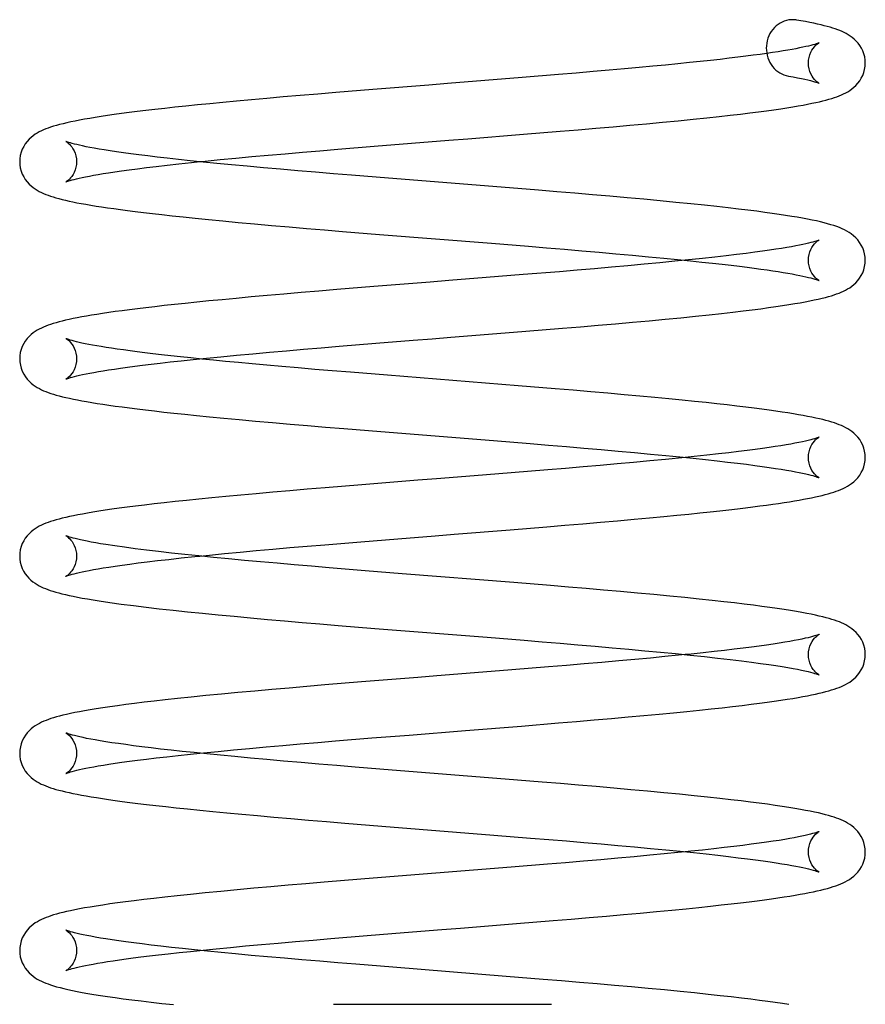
# Model space of a CAD drawing. Header units: inches. Extents: x 0 to 162, y 0 to 105.
# Tile 37 of 80: x 24.195 to 24.924, y 88.886 to 89.735. Entities that reach past the tile are written whole.
import ezdxf

# ---------------------------------------------------------------- set-up
doc = ezdxf.new("R2010")
doc.units = ezdxf.units.IN
doc.header["$LTSCALE"] = 8.904762
doc.header["$MEASUREMENT"] = 0
doc.linetypes.add('HIDDEN', pattern=[0.2, 0.1, -0.1])
doc.layers.get('0').update_dxf_attribs({"linetype": 'CONTINUOUS'})
doc.layers.add('DEFAULT_2', color=8, linetype='HIDDEN')

msp = doc.modelspace()

# ---------------------------------------------------------------- linework, layer by layer
at = {"color": 7, "linetype": 'Continuous'}
for p, q in [((24.65952, 89.68758), (24.62803, 89.68499)), ((24.62803, 89.68499), (24.59601, 89.68241)), ((24.49927, 89.67469), (24.46738, 89.67208)), ((24.62938, 89.6361), (24.66087, 89.63868)), ((24.50059, 89.62579), (24.53263, 89.62836)), ((24.46914, 89.62322), (24.50059, 89.62579)), ((24.61012, 89.59047), (24.51278, 89.59824)), ((24.50506, 89.54986), (24.60175, 89.54214)), ((24.66024, 89.51769), (24.62905, 89.51512)), ((24.62905, 89.51512), (24.59716, 89.51255)), ((24.50035, 89.50482), (24.46847, 89.50222)), ((24.59923, 89.46371), (24.63141, 89.46631)), ((24.63141, 89.46631), (24.66299, 89.4689)), ((24.47044, 89.45337), (24.50207, 89.45595)), ((24.62474, 89.41934), (24.51196, 89.42835)), ((24.50625, 89.37981), (24.60331, 89.37206)), ((24.6187, 89.34433), (24.58668, 89.34176)), ((24.65013, 89.34689), (24.6187, 89.34433)), ((24.49002, 89.33403), (24.45836, 89.33143)), ((24.61773, 89.29524), (24.64945, 89.29783)), ((24.45796, 89.28238), (24.48911, 89.28495)), ((24.48911, 89.28495), (24.52094, 89.28752)), ((24.52459, 89.25739), (24.4928, 89.25995)), ((24.62102, 89.24968), (24.52459, 89.25739)), ((24.50112, 89.21027), (24.59796, 89.20254)), ((24.61924, 89.17441), (24.58704, 89.17183)), ((24.65078, 89.17699), (24.61924, 89.17441)), ((24.48967, 89.16404), (24.45799, 89.16144)), ((24.62761, 89.12609), (24.65931, 89.12869)), ((24.49862, 89.11576), (24.53073, 89.11834)), ((24.53073, 89.11834), (24.57935, 89.12222)), ((24.57935, 89.12222), (24.62761, 89.12609)), ((24.46719, 89.11319), (24.49862, 89.11576)), ((24.61349, 89.08034), (24.51603, 89.08812)), ((24.50709, 89.03983), (24.60369, 89.03212)), ((24.61852, 89.0044), (24.5863, 89.00182)), ((24.65007, 89.00698), (24.61852, 89.0044)), ((24.48895, 88.99403), (24.45728, 88.99143)), ((24.5212, 88.99663), (24.48895, 88.99403)), ((24.62329, 88.95578), (24.65491, 88.95837)), ((24.46322, 88.94291), (24.4945, 88.94547)), ((24.4945, 88.94547), (24.5264, 88.94804)), ((24.61422, 88.91032), (24.51676, 88.9181))]:
    msp.add_line(p, q, dxfattribs=at)
for points in [[(24.86487, 89.73459), (24.86402, 89.73472), (24.86202, 89.73488), (24.86002, 89.73485), (24.85803, 89.73464), (24.85606, 89.73424), (24.85412, 89.73364), (24.85224, 89.73287), (24.85042, 89.73191), (24.84869, 89.73078), (24.84705, 89.72949), (24.84552, 89.72804), (24.84412, 89.72644), (24.84285, 89.7247), (24.84173, 89.72284), (24.84076, 89.72088), (24.83997, 89.71883), (24.83935, 89.71671), (24.83891, 89.71454), (24.83865, 89.71234), (24.83858, 89.71039)], [(24.92394, 89.69748), (24.92382, 89.7), (24.92341, 89.70275), (24.92273, 89.7054), (24.9218, 89.70794), (24.92064, 89.71033), (24.91928, 89.71256), (24.91777, 89.7146), (24.91614, 89.71644), (24.91445, 89.71807), (24.91273, 89.71951), (24.911, 89.72077), (24.90928, 89.72188), (24.90755, 89.72288), (24.90579, 89.72379), (24.90398, 89.72463), (24.9021, 89.72543), (24.90015, 89.72619), (24.89809, 89.72693), (24.89592, 89.72764), (24.89362, 89.72834), (24.89116, 89.72903), (24.88855, 89.72972), (24.88575, 89.73042), (24.88274, 89.73111), (24.87953, 89.73181), (24.87608, 89.73252), (24.87239, 89.73324), (24.86843, 89.73396), (24.86486, 89.73459)], [(24.83901, 89.70577), (24.83881, 89.70575), (24.83327, 89.70497), (24.8273, 89.70417), (24.82088, 89.70334), (24.814, 89.70248), (24.80664, 89.7016), (24.7988, 89.7007), (24.79047, 89.69977), (24.78163, 89.69882), (24.77227, 89.69784), (24.76234, 89.69684), (24.75182, 89.6958), (24.74066, 89.69473), (24.72884, 89.69363), (24.71635, 89.69249), (24.70316, 89.69132), (24.68927, 89.69011), (24.6747, 89.68886), (24.65952, 89.68758)], [(24.83858, 89.71039), (24.83865, 89.70849), (24.8389, 89.70632), (24.83932, 89.70417), (24.83993, 89.70208), (24.8407, 89.70005), (24.84164, 89.6981), (24.84274, 89.69626), (24.84398, 89.69454), (24.84535, 89.69295), (24.84684, 89.6915), (24.84845, 89.69021), (24.85014, 89.68907), (24.85192, 89.68811), (24.85377, 89.68731), (24.85568, 89.6867), (24.8576, 89.68627)], [(24.66087, 89.63868), (24.67631, 89.63998), (24.69152, 89.64127), (24.70643, 89.64257), (24.721, 89.64387), (24.73525, 89.64517), (24.74923, 89.64648), (24.76274, 89.64779), (24.77548, 89.64907), (24.78724, 89.65029), (24.79793, 89.65145), (24.80757, 89.65254), (24.81634, 89.65356), (24.82441, 89.65455), (24.83186, 89.6555), (24.83874, 89.65641), (24.84509, 89.6573), (24.85097, 89.65816), (24.85639, 89.65899), (24.8614, 89.65979), (24.86601, 89.66058), (24.87026, 89.66133), (24.87418, 89.66207), (24.87781, 89.6628), (24.88119, 89.66351), (24.88433, 89.66422), (24.88727, 89.66492), (24.89001, 89.66562), (24.89258, 89.66633), (24.89498, 89.66704), (24.89725, 89.66776), (24.89939, 89.6685), (24.90142, 89.66926), (24.90336, 89.67006), (24.90523, 89.67091), (24.90704, 89.67182), (24.90882, 89.67281), (24.91058, 89.67391), (24.91234, 89.67516), (24.9141, 89.67658), (24.91584, 89.67821), (24.91751, 89.68006), (24.91908, 89.68211), (24.92049, 89.68437), (24.92169, 89.68679), (24.92267, 89.68937), (24.92338, 89.69207), (24.92381, 89.69488), (24.92394, 89.69748)], [(24.59601, 89.68241), (24.56382, 89.67984), (24.54768, 89.67856), (24.49927, 89.67469)], [(24.85761, 89.68627), (24.86174, 89.68553), (24.86552, 89.68481), (24.86886, 89.68413), (24.87179, 89.6835), (24.87434, 89.68291), (24.87656, 89.68236), (24.87847, 89.68186), (24.88007, 89.6814), (24.88139, 89.68099), (24.88244, 89.68064), (24.88323, 89.68035), (24.88377, 89.68013), (24.88407, 89.68), (24.88412, 89.67998)], [(24.46738, 89.67208), (24.45182, 89.67079), (24.43668, 89.66951), (24.42206, 89.66826), (24.40803, 89.66703), (24.39465, 89.66583), (24.38197, 89.66467), (24.37003, 89.66355), (24.35879, 89.66246), (24.34821, 89.66141), (24.33823, 89.66039), (24.32882, 89.6594), (24.31993, 89.65843), (24.31154, 89.65748), (24.30364, 89.65656), (24.2962, 89.65566), (24.2892, 89.65477), (24.28263, 89.65391), (24.27646, 89.65307), (24.27067, 89.65224), (24.26523, 89.65143), (24.26013, 89.65063), (24.25534, 89.64984), (24.25084, 89.64906), (24.24662, 89.64828), (24.24267, 89.64752), (24.23898, 89.64676), (24.23554, 89.646), (24.23234, 89.64525), (24.22936, 89.6445), (24.22659, 89.64375), (24.22402, 89.64299), (24.22163, 89.64223), (24.21944, 89.64148), (24.21741, 89.64071), (24.21549, 89.63992), (24.21364, 89.63908), (24.21183, 89.63817), (24.21005, 89.63718), (24.20829, 89.63607), (24.20652, 89.63482), (24.20476, 89.63339), (24.20302, 89.63176), (24.20134, 89.62992), (24.19978, 89.62786), (24.19837, 89.6256), (24.19717, 89.62318), (24.1962, 89.62059), (24.19549, 89.61789), (24.19506, 89.61508), (24.19494, 89.61251)], [(24.53263, 89.62836), (24.56497, 89.63094), (24.58116, 89.63222), (24.62938, 89.6361)], [(24.51278, 89.59824), (24.48097, 89.60082), (24.46534, 89.60211), (24.44989, 89.6034), (24.43465, 89.60469), (24.41966, 89.60599), (24.40507, 89.60729), (24.39101, 89.60856), (24.37762, 89.60981), (24.36496, 89.61103), (24.35308, 89.6122), (24.34199, 89.61334), (24.33171, 89.61443), (24.32221, 89.61548), (24.31344, 89.61648), (24.30531, 89.61745), (24.29778, 89.61839), (24.2908, 89.61929), (24.28436, 89.62016), (24.27841, 89.62101), (24.27293, 89.62182), (24.2679, 89.62261), (24.26331, 89.62337), (24.25916, 89.62409), (24.25544, 89.62478), (24.25212, 89.62542), (24.24915, 89.62604), (24.24651, 89.62662), (24.24415, 89.62717), (24.24208, 89.62769), (24.24027, 89.62817), (24.23872, 89.62861), (24.23744, 89.62901), (24.23641, 89.62936), (24.23563, 89.62965), (24.23509, 89.62986), (24.2348, 89.62999), (24.23478, 89.63)], [(24.35014, 89.61251), (24.35496, 89.613), (24.36772, 89.61425), (24.38116, 89.61554), (24.39506, 89.61682), (24.40927, 89.6181), (24.42379, 89.61938), (24.43861, 89.62066), (24.45373, 89.62194), (24.46914, 89.62322)], [(24.19494, 89.61251), (24.19506, 89.60991), (24.19549, 89.60711), (24.1962, 89.60441), (24.19717, 89.60183), (24.19837, 89.59941), (24.19978, 89.59716), (24.20134, 89.5951), (24.20301, 89.59326), (24.20475, 89.59163), (24.20651, 89.5902), (24.20826, 89.58896), (24.21002, 89.58785), (24.21179, 89.58686), (24.2136, 89.58595), (24.21546, 89.58511), (24.21739, 89.58431), (24.21942, 89.58354), (24.22156, 89.5828), (24.22383, 89.58208), (24.22624, 89.58137), (24.2288, 89.58066), (24.23153, 89.57996), (24.23445, 89.57926), (24.23754, 89.57857), (24.24084, 89.57787), (24.24434, 89.57716), (24.24807, 89.57646), (24.25204, 89.57574), (24.25626, 89.57502), (24.26076, 89.57428), (24.26554, 89.57354), (24.27062, 89.57278), (24.27603, 89.572), (24.2818, 89.57121), (24.28797, 89.5704), (24.29457, 89.56956), (24.30167, 89.56869), (24.3093, 89.56779), (24.3175, 89.56686), (24.32632, 89.56588), (24.33584, 89.56487), (24.34619, 89.56381), (24.35757, 89.56267), (24.37, 89.56147), (24.38337, 89.56021), (24.39748, 89.55892), (24.41215, 89.55762), (24.42712, 89.55632), (24.44229, 89.55502), (24.45767, 89.55373), (24.4733, 89.55244), (24.50506, 89.54986)], [(24.92394, 89.52753), (24.9238, 89.53017), (24.92337, 89.53298), (24.92266, 89.53566), (24.92169, 89.53823), (24.92048, 89.54065), (24.91905, 89.54294), (24.91742, 89.54506), (24.91564, 89.54699), (24.91376, 89.54871), (24.91184, 89.55023), (24.90989, 89.55155), (24.90793, 89.55271), (24.90593, 89.55376), (24.90386, 89.55473), (24.90168, 89.55565), (24.89936, 89.55652), (24.8969, 89.55737), (24.89427, 89.55819), (24.89147, 89.559), (24.88846, 89.55979), (24.88522, 89.56058), (24.88176, 89.56137), (24.87805, 89.56216), (24.87408, 89.56296), (24.86985, 89.56375), (24.86531, 89.56456), (24.86045, 89.56537), (24.85524, 89.5662), (24.84966, 89.56705), (24.84366, 89.56791), (24.83723, 89.5688), (24.8303, 89.56972), (24.8228, 89.57066), (24.81464, 89.57165), (24.80574, 89.57269), (24.79597, 89.57378), (24.78523, 89.57493), (24.77347, 89.57615), (24.7607, 89.57742), (24.74708, 89.57874), (24.73294, 89.58006), (24.7185, 89.58137), (24.7038, 89.58267), (24.6888, 89.58397), (24.67351, 89.58527), (24.65795, 89.58657), (24.64217, 89.58787), (24.61012, 89.59047)], [(24.60175, 89.54214), (24.63348, 89.53958), (24.6491, 89.53829), (24.6645, 89.53701), (24.67964, 89.53573), (24.69445, 89.53446), (24.70897, 89.53318), (24.72325, 89.5319), (24.7371, 89.53062), (24.75015, 89.52937), (24.76216, 89.52819), (24.77314, 89.52708), (24.78313, 89.52603), (24.79224, 89.52505), (24.80061, 89.52411), (24.80832, 89.52321), (24.81546, 89.52235), (24.82208, 89.52152), (24.82825, 89.52072), (24.834, 89.51994), (24.83935, 89.51919), (24.84432, 89.51846), (24.84895, 89.51775), (24.85324, 89.51705), (24.85722, 89.51638), (24.8609, 89.51573), (24.86428, 89.5151), (24.86738, 89.51449), (24.8702, 89.5139), (24.87275, 89.51333), (24.87503, 89.51279), (24.87706, 89.51228), (24.87882, 89.5118), (24.88032, 89.51137), (24.88157, 89.51098), (24.88257, 89.51064), (24.88332, 89.51036), (24.88382, 89.51016), (24.88408, 89.51004), (24.8841, 89.51003)], [(24.76873, 89.52753), (24.75986, 89.52663), (24.74686, 89.52537), (24.73328, 89.52409), (24.71931, 89.5228), (24.70501, 89.52153), (24.69039, 89.52025), (24.67546, 89.51897), (24.66024, 89.51769)], [(24.66299, 89.4689), (24.67846, 89.4702), (24.69369, 89.47151), (24.70863, 89.47281), (24.72322, 89.47411), (24.73747, 89.47542), (24.75144, 89.47674), (24.76494, 89.47805), (24.77767, 89.47934), (24.78941, 89.48057), (24.8001, 89.48174), (24.80976, 89.48283), (24.81851, 89.48387), (24.82647, 89.48485), (24.83376, 89.48579), (24.84048, 89.4867), (24.84674, 89.48758), (24.85257, 89.48844), (24.85801, 89.48929), (24.86306, 89.49012), (24.86776, 89.49093), (24.87213, 89.49173), (24.87618, 89.49251), (24.87994, 89.49329), (24.88342, 89.49405), (24.88662, 89.49481), (24.88956, 89.49555), (24.89226, 89.49628), (24.89475, 89.49701), (24.89707, 89.49774), (24.89924, 89.49849), (24.90129, 89.49926), (24.90324, 89.50006), (24.90512, 89.5009), (24.90694, 89.50181), (24.90872, 89.5028), (24.91049, 89.5039), (24.91226, 89.50514), (24.91403, 89.50657), (24.91578, 89.5082), (24.91746, 89.51004), (24.91904, 89.5121), (24.92046, 89.51436), (24.92167, 89.51679), (24.92266, 89.51938), (24.92337, 89.5221), (24.92381, 89.52491), (24.92394, 89.52753)], [(24.59716, 89.51255), (24.56488, 89.50997), (24.5487, 89.50869), (24.50035, 89.50482)], [(24.46847, 89.50222), (24.45281, 89.50092), (24.43749, 89.49963), (24.42262, 89.49835), (24.40829, 89.4971), (24.39461, 89.49587), (24.38164, 89.49468), (24.36947, 89.49354), (24.35811, 89.49244), (24.34751, 89.49138), (24.33759, 89.49037), (24.32829, 89.48939), (24.31957, 89.48843), (24.31139, 89.48751), (24.3037, 89.48661), (24.29648, 89.48574), (24.28969, 89.48488), (24.28331, 89.48405), (24.27732, 89.48323), (24.27169, 89.48243), (24.26641, 89.48165), (24.26147, 89.48089), (24.25683, 89.48013), (24.25248, 89.47939), (24.24841, 89.47866), (24.2446, 89.47794), (24.24104, 89.47723), (24.2377, 89.47653), (24.23457, 89.47582), (24.23163, 89.47512), (24.22889, 89.47442), (24.22631, 89.47371), (24.2239, 89.473), (24.22163, 89.47228), (24.21948, 89.47154), (24.21745, 89.47077), (24.2155, 89.46997), (24.21364, 89.46912), (24.21183, 89.46821), (24.21005, 89.46722), (24.20829, 89.46612), (24.20653, 89.46487), (24.20476, 89.46344), (24.20302, 89.46181), (24.20135, 89.45996), (24.19978, 89.4579), (24.19837, 89.45565), (24.19717, 89.45322), (24.1962, 89.45064), (24.19549, 89.44794), (24.19506, 89.44513), (24.19494, 89.44255)], [(24.51196, 89.42835), (24.47999, 89.43095), (24.46443, 89.43223), (24.44936, 89.43349), (24.4349, 89.43472), (24.42107, 89.43591), (24.40791, 89.43708), (24.39542, 89.4382), (24.38361, 89.43929), (24.37245, 89.44035), (24.3619, 89.44137), (24.35194, 89.44236), (24.34252, 89.44333), (24.33362, 89.44427), (24.32521, 89.44519), (24.31729, 89.44608), (24.30983, 89.44695), (24.30283, 89.4478), (24.29628, 89.44862), (24.29014, 89.44942), (24.28442, 89.4502), (24.27909, 89.45095), (24.27413, 89.45169), (24.26953, 89.4524), (24.26528, 89.45308), (24.26136, 89.45375), (24.25774, 89.45439), (24.25442, 89.45502), (24.25137, 89.45562), (24.2486, 89.4562), (24.24608, 89.45676), (24.24382, 89.45729), (24.24181, 89.4578), (24.24006, 89.45827), (24.23855, 89.45871), (24.2373, 89.4591), (24.2363, 89.45944), (24.23554, 89.45972), (24.23504, 89.45993), (24.23478, 89.46004), (24.23477, 89.46005)], [(24.50207, 89.45595), (24.53426, 89.45854), (24.55049, 89.45983), (24.56675, 89.46112), (24.59923, 89.46371)], [(24.35013, 89.44255), (24.35602, 89.44315), (24.36847, 89.44437), (24.38182, 89.44564), (24.39582, 89.44694), (24.4102, 89.44823), (24.42482, 89.44951), (24.43972, 89.4508), (24.45494, 89.45208), (24.47044, 89.45337)], [(24.19494, 89.44255), (24.19507, 89.43994), (24.1955, 89.43713), (24.19621, 89.43442), (24.19719, 89.43184), (24.1984, 89.42941), (24.19981, 89.42715), (24.20138, 89.42509), (24.20306, 89.42325), (24.20481, 89.42162), (24.20658, 89.4202), (24.20834, 89.41895), (24.2101, 89.41785), (24.21188, 89.41686), (24.2137, 89.41595), (24.21557, 89.4151), (24.21752, 89.4143), (24.21956, 89.41354), (24.22171, 89.4128), (24.22399, 89.41207), (24.22642, 89.41136), (24.229, 89.41065), (24.23176, 89.40995), (24.23471, 89.40925), (24.23785, 89.40854), (24.2412, 89.40784), (24.24478, 89.40712), (24.2486, 89.40641), (24.25267, 89.40568), (24.25701, 89.40494), (24.26163, 89.40419), (24.26655, 89.40343), (24.27179, 89.40265), (24.27735, 89.40186), (24.28328, 89.40106), (24.28959, 89.40023), (24.2963, 89.39939), (24.30344, 89.39852), (24.31106, 89.39763), (24.31919, 89.39671), (24.32792, 89.39576), (24.3373, 89.39476), (24.34746, 89.39372), (24.35858, 89.39262), (24.37082, 89.39144), (24.38409, 89.39019), (24.39822, 89.3889), (24.41294, 89.38759), (24.42797, 89.38629), (24.44319, 89.38499), (24.45865, 89.3837), (24.47435, 89.3824), (24.50625, 89.37981)], [(24.92394, 89.35757), (24.92381, 89.36015), (24.92338, 89.36296), (24.92267, 89.36566), (24.9217, 89.36825), (24.9205, 89.37067), (24.91909, 89.37292), (24.91753, 89.37498), (24.91585, 89.37683), (24.91411, 89.37846), (24.91235, 89.37989), (24.91059, 89.38114), (24.90883, 89.38224), (24.90705, 89.38323), (24.90524, 89.38414), (24.90337, 89.38499), (24.90143, 89.38579), (24.8994, 89.38656), (24.89725, 89.3873), (24.89498, 89.38802), (24.89257, 89.38873), (24.89, 89.38944), (24.88725, 89.39014), (24.88432, 89.39084), (24.88118, 89.39155), (24.87783, 89.39225), (24.87424, 89.39297), (24.8704, 89.3937), (24.86629, 89.39443), (24.86189, 89.39518), (24.85717, 89.39595), (24.85212, 89.39673), (24.84671, 89.39752), (24.84091, 89.39834), (24.83467, 89.39919), (24.82798, 89.40006), (24.8208, 89.40095), (24.8131, 89.40188), (24.80487, 89.40283), (24.79607, 89.40381), (24.78669, 89.40482), (24.77667, 89.40587), (24.76599, 89.40695), (24.75462, 89.40806), (24.7425, 89.40921), (24.72967, 89.4104), (24.71616, 89.41162), (24.70202, 89.41287), (24.68731, 89.41415), (24.6721, 89.41544), (24.65653, 89.41674), (24.62474, 89.41934)], [(24.60331, 89.37206), (24.63514, 89.36948), (24.65079, 89.3682), (24.66623, 89.36691), (24.68139, 89.36563), (24.69623, 89.36435), (24.71079, 89.36306), (24.72505, 89.36178), (24.73883, 89.3605), (24.7519, 89.35925), (24.76414, 89.35804), (24.77558, 89.35687), (24.78622, 89.35575), (24.7961, 89.35466), (24.80524, 89.35362), (24.81368, 89.35261), (24.82144, 89.35165), (24.82857, 89.35072), (24.83511, 89.34983), (24.84108, 89.34898), (24.84654, 89.34816), (24.8515, 89.34738), (24.85601, 89.34664), (24.86007, 89.34592), (24.86372, 89.34525), (24.86699, 89.34461), (24.86992, 89.344), (24.87253, 89.34342), (24.87486, 89.34288), (24.87692, 89.34236), (24.87871, 89.34188), (24.88023, 89.34144), (24.8815, 89.34105), (24.88251, 89.3407), (24.88328, 89.34042), (24.8838, 89.34021), (24.88408, 89.34009), (24.88409, 89.34008)], [(24.64945, 89.29783), (24.66502, 89.29912), (24.68038, 89.30041), (24.69558, 89.30171), (24.71044, 89.30301), (24.72464, 89.30429), (24.73795, 89.30551), (24.75022, 89.30666), (24.76142, 89.30775), (24.77172, 89.30878), (24.78129, 89.30976), (24.79023, 89.3107), (24.79858, 89.31161), (24.8064, 89.31249), (24.81371, 89.31334), (24.82057, 89.31416), (24.827, 89.31497), (24.83306, 89.31575), (24.83876, 89.31651), (24.84414, 89.31725), (24.84922, 89.31799), (24.85401, 89.31871), (24.85853, 89.31942), (24.8628, 89.32012), (24.86683, 89.32081), (24.87064, 89.3215), (24.87424, 89.32218), (24.87765, 89.32286), (24.88087, 89.32353), (24.8839, 89.32421), (24.88676, 89.32489), (24.88946, 89.32557), (24.892, 89.32625), (24.89441, 89.32695), (24.89668, 89.32766), (24.89884, 89.32839), (24.90091, 89.32915), (24.90289, 89.32995), (24.90481, 89.3308), (24.90669, 89.33172), (24.90853, 89.33273), (24.91036, 89.33386), (24.91217, 89.33512), (24.91399, 89.33658), (24.91578, 89.33824), (24.9175, 89.34013), (24.91909, 89.34222), (24.9205, 89.34448), (24.9217, 89.3469), (24.92267, 89.34946), (24.92338, 89.35215), (24.92381, 89.35495), (24.92394, 89.35757)], [(24.76872, 89.35757), (24.75157, 89.35587), (24.73814, 89.35458), (24.72421, 89.35329), (24.70995, 89.35201), (24.69542, 89.35073), (24.68062, 89.34945), (24.66552, 89.34818), (24.65013, 89.34689)], [(24.58668, 89.34176), (24.55435, 89.33918), (24.53818, 89.33789), (24.49002, 89.33403)], [(24.45836, 89.33143), (24.44284, 89.33013), (24.42769, 89.32884), (24.41303, 89.32756), (24.39894, 89.32631), (24.38549, 89.32509), (24.37274, 89.32389), (24.36071, 89.32274), (24.34944, 89.32162), (24.33886, 89.32055), (24.32894, 89.3195), (24.31961, 89.31848), (24.31083, 89.31749), (24.30257, 89.31652), (24.29481, 89.31557), (24.28754, 89.31465), (24.28074, 89.31375), (24.27441, 89.31287), (24.26852, 89.31201), (24.26305, 89.31118), (24.25798, 89.31037), (24.25329, 89.30958), (24.24896, 89.30881), (24.24497, 89.30806), (24.24127, 89.30732), (24.23784, 89.3066), (24.23464, 89.30589), (24.23167, 89.30517), (24.2289, 89.30447), (24.2263, 89.30376), (24.22388, 89.30304), (24.2216, 89.30231), (24.21946, 89.30157), (24.21742, 89.30081), (24.21549, 89.30001), (24.21362, 89.29916), (24.21181, 89.29825), (24.21004, 89.29726), (24.20827, 89.29615), (24.20652, 89.29491), (24.20475, 89.29348), (24.20301, 89.29184), (24.20134, 89.29), (24.19977, 89.28794), (24.19837, 89.28569), (24.19717, 89.28326), (24.1962, 89.28068), (24.19549, 89.27798), (24.19506, 89.27517), (24.19494, 89.2726)], [(24.26919, 89.2825), (24.26466, 89.28323), (24.26044, 89.28395), (24.25664, 89.28464), (24.25322, 89.28529), (24.25015, 89.28592), (24.24741, 89.2865), (24.24497, 89.28706), (24.24282, 89.28759), (24.24094, 89.28808), (24.23932, 89.28853), (24.23795, 89.28894), (24.23684, 89.2893), (24.23597, 89.28961), (24.23533, 89.28985), (24.23493, 89.29002), (24.23482, 89.29007)], [(24.52094, 89.28752), (24.55319, 89.29009), (24.56938, 89.29138), (24.61773, 89.29524)], [(24.4928, 89.25995), (24.46167, 89.2625), (24.44645, 89.26378), (24.43149, 89.26506), (24.41684, 89.26633), (24.40253, 89.2676), (24.3886, 89.26887), (24.37507, 89.27014), (24.36199, 89.27141), (24.34937, 89.27267), (24.33725, 89.27393), (24.32567, 89.27518), (24.31465, 89.27643), (24.30423, 89.27767), (24.29444, 89.2789), (24.2853, 89.28012), (24.27684, 89.28133), (24.26919, 89.2825)], [(24.35013, 89.27259), (24.3585, 89.27344), (24.37161, 89.27472), (24.38507, 89.27599), (24.39892, 89.27726), (24.41318, 89.27854), (24.42781, 89.27982), (24.44275, 89.2811), (24.45796, 89.28238)], [(24.19494, 89.2726), (24.19506, 89.27002), (24.19549, 89.26723), (24.19619, 89.26455), (24.19715, 89.26198), (24.19833, 89.25957), (24.19972, 89.25733), (24.20127, 89.25527), (24.20293, 89.25343), (24.20465, 89.2518), (24.2064, 89.25037), (24.20815, 89.24912), (24.2099, 89.24802), (24.21166, 89.24702), (24.21345, 89.24612), (24.21529, 89.24527), (24.2172, 89.24447), (24.21921, 89.24371), (24.22132, 89.24297), (24.22358, 89.24225), (24.22598, 89.24153), (24.22856, 89.24082), (24.23132, 89.2401), (24.23431, 89.23939), (24.23753, 89.23866), (24.24102, 89.23792), (24.2448, 89.23717), (24.24892, 89.23639), (24.25342, 89.23559), (24.25832, 89.23477), (24.26353, 89.23394)], [(24.92394, 89.18762), (24.92381, 89.19019), (24.92339, 89.19298), (24.92269, 89.19568), (24.92172, 89.19825), (24.92053, 89.20067), (24.91913, 89.20292), (24.91757, 89.20497), (24.91591, 89.20682), (24.91418, 89.20845), (24.91242, 89.20988), (24.91067, 89.21113), (24.90891, 89.21223), (24.90715, 89.21323), (24.90534, 89.21414), (24.90349, 89.21498), (24.90157, 89.21578), (24.89955, 89.21655), (24.89741, 89.21729), (24.89514, 89.21802), (24.89271, 89.21874), (24.8901, 89.21946), (24.88728, 89.22018), (24.88425, 89.2209), (24.88097, 89.22164), (24.8774, 89.22239), (24.87349, 89.22316), (24.86921, 89.22396), (24.86453, 89.22478), (24.85946, 89.22563), (24.85397, 89.22649), (24.84806, 89.22737), (24.84169, 89.22828), (24.83484, 89.22921), (24.82749, 89.23017), (24.8196, 89.23115), (24.81115, 89.23215), (24.80197, 89.2332), (24.79184, 89.23432), (24.7806, 89.23551), (24.76836, 89.23675), (24.75528, 89.23804), (24.74155, 89.23935), (24.7274, 89.24066), (24.713, 89.24195), (24.69832, 89.24324), (24.68333, 89.24453), (24.66805, 89.24582), (24.65255, 89.24711), (24.62102, 89.24968)], [(24.26353, 89.23394), (24.27266, 89.23257), (24.28251, 89.23121), (24.29291, 89.22986), (24.30386, 89.22852), (24.31532, 89.22719), (24.32729, 89.22587), (24.33974, 89.22456), (24.35266, 89.22325), (24.36602, 89.22194), (24.3798, 89.22064), (24.39395, 89.21933), (24.40846, 89.21803), (24.4233, 89.21674), (24.43842, 89.21544), (24.45379, 89.21415), (24.46939, 89.21285), (24.50112, 89.21027)], [(24.59796, 89.20254), (24.62981, 89.19996), (24.6455, 89.19868), (24.66098, 89.1974), (24.67622, 89.19611), (24.69116, 89.19483), (24.70577, 89.19356), (24.72, 89.19228), (24.73385, 89.19101), (24.74733, 89.18974), (24.76041, 89.18846), (24.77307, 89.18718), (24.78519, 89.1859), (24.79663, 89.18465), (24.80729, 89.18342), (24.81707, 89.18224), (24.82589, 89.18112), (24.83371, 89.18007), (24.84063, 89.17909), (24.84679, 89.17817), (24.8523, 89.1773), (24.85722, 89.17647), (24.8616, 89.17569), (24.86549, 89.17495), (24.86892, 89.17426), (24.87192, 89.17361), (24.87453, 89.173), (24.87677, 89.17245), (24.87867, 89.17194), (24.88025, 89.17148), (24.88154, 89.17108), (24.88255, 89.17073), (24.88331, 89.17046), (24.88381, 89.17025), (24.88408, 89.17013), (24.8841, 89.17012)], [(24.76872, 89.18762), (24.76284, 89.18702), (24.75111, 89.18587), (24.73862, 89.18467), (24.72535, 89.18344), (24.71134, 89.18218), (24.69671, 89.18089), (24.68164, 89.17959), (24.6663, 89.17829), (24.65078, 89.17699)], [(24.65931, 89.12869), (24.67491, 89.12999), (24.69021, 89.1313), (24.70507, 89.13259), (24.71939, 89.13386), (24.73309, 89.1351), (24.74612, 89.13632), (24.75844, 89.1375), (24.77003, 89.13865), (24.78087, 89.13976), (24.79102, 89.14083), (24.80051, 89.14187), (24.80938, 89.14288), (24.81767, 89.14386), (24.8254, 89.14481), (24.8326, 89.14573), (24.83928, 89.14662), (24.84546, 89.14749), (24.85118, 89.14833), (24.85648, 89.14914), (24.86137, 89.14993), (24.86591, 89.15069), (24.87012, 89.15145), (24.87403, 89.15218), (24.87766, 89.1529), (24.88104, 89.15362), (24.8842, 89.15432), (24.88715, 89.15503), (24.88991, 89.15573), (24.89248, 89.15643), (24.8949, 89.15715), (24.89718, 89.15787), (24.89933, 89.15861), (24.90137, 89.15938), (24.90331, 89.16018), (24.90518, 89.16102), (24.907, 89.16193), (24.90878, 89.16292), (24.91054, 89.16402), (24.9123, 89.16527), (24.91407, 89.16669), (24.91581, 89.16832), (24.91749, 89.17017), (24.91907, 89.17223), (24.92048, 89.17448), (24.92169, 89.17691), (24.92266, 89.17949), (24.92338, 89.1822), (24.92381, 89.18501), (24.92394, 89.18762)], [(24.58704, 89.17183), (24.55448, 89.16924), (24.53819, 89.16794), (24.48967, 89.16404)], [(24.45799, 89.16144), (24.44244, 89.16014), (24.42716, 89.15884), (24.4122, 89.15753), (24.39752, 89.15623), (24.38312, 89.15491), (24.36905, 89.15359), (24.35555, 89.15228), (24.34284, 89.151), (24.33111, 89.14978), (24.32048, 89.14862), (24.3109, 89.14754), (24.30214, 89.14651), (24.29399, 89.14552), (24.28639, 89.14455), (24.27932, 89.1436), (24.27274, 89.14268), (24.26663, 89.14178), (24.26097, 89.1409), (24.25573, 89.14004), (24.2509, 89.1392), (24.24648, 89.13839), (24.24244, 89.13761), (24.23875, 89.13684), (24.23537, 89.1361), (24.23225, 89.13536), (24.22937, 89.13464), (24.22669, 89.13391), (24.2242, 89.13318), (24.22187, 89.13245), (24.21969, 89.1317), (24.21763, 89.13093), (24.21567, 89.13013), (24.21379, 89.12929), (24.21197, 89.12838), (24.21018, 89.12739), (24.2084, 89.12628), (24.20663, 89.12504), (24.20486, 89.12361), (24.2031, 89.12198), (24.20142, 89.12014), (24.19983, 89.11807), (24.19841, 89.11581), (24.1972, 89.11338), (24.19621, 89.11078), (24.1955, 89.10806), (24.19506, 89.10524), (24.19494, 89.10264)], [(24.51603, 89.08812), (24.48413, 89.0907), (24.46845, 89.09199), (24.45293, 89.09328), (24.43758, 89.09458), (24.4225, 89.09588), (24.40786, 89.09717), (24.39382, 89.09844), (24.38053, 89.09967), (24.36801, 89.10087), (24.35626, 89.10202), (24.34526, 89.10314), (24.33499, 89.10422), (24.32541, 89.10526), (24.31647, 89.10627), (24.30814, 89.10725), (24.30037, 89.1082), (24.29313, 89.10912), (24.2864, 89.11002), (24.28019, 89.11089), (24.27446, 89.11173), (24.26921, 89.11254), (24.26442, 89.11332), (24.26007, 89.11406), (24.25616, 89.11478), (24.25266, 89.11545), (24.24955, 89.11609), (24.24679, 89.11669), (24.24435, 89.11726), (24.2422, 89.11779), (24.24035, 89.11828), (24.23877, 89.11874), (24.23747, 89.11914), (24.23642, 89.11949), (24.23564, 89.11978), (24.2351, 89.11999), (24.23481, 89.12012), (24.23479, 89.12013)], [(24.35014, 89.10264), (24.36598, 89.10422), (24.37916, 89.10548), (24.39301, 89.10677), (24.40731, 89.10806), (24.42189, 89.10935), (24.43673, 89.11063), (24.45183, 89.11191), (24.46719, 89.11319)], [(24.19494, 89.10264), (24.19506, 89.10004), (24.19549, 89.09724), (24.1962, 89.09455), (24.19717, 89.09197), (24.19837, 89.08955), (24.19977, 89.0873), (24.20134, 89.08524), (24.203, 89.0834), (24.20474, 89.08177), (24.2065, 89.08034), (24.20825, 89.0791), (24.21001, 89.07799), (24.21178, 89.077), (24.21359, 89.07609), (24.21545, 89.07525), (24.21738, 89.07445), (24.21941, 89.07368), (24.22154, 89.07294), (24.2238, 89.07222), (24.2262, 89.07151), (24.22876, 89.07081), (24.23149, 89.07011), (24.2344, 89.06941), (24.23752, 89.06871), (24.24084, 89.068), (24.2444, 89.06729), (24.2482, 89.06657), (24.25227, 89.06584), (24.25663, 89.06509), (24.26129, 89.06433), (24.26628, 89.06356), (24.27162, 89.06277), (24.27732, 89.06196), (24.28342, 89.06113), (24.28994, 89.06028), (24.29691, 89.0594), (24.30435, 89.05851), (24.31231, 89.05758), (24.32082, 89.05662), (24.32994, 89.05563), (24.3397, 89.05461), (24.35018, 89.05354), (24.36143, 89.05243), (24.3735, 89.05127), (24.38635, 89.05007), (24.39991, 89.04884), (24.4141, 89.04758), (24.42883, 89.0463), (24.44401, 89.04501), (24.45953, 89.04371), (24.47527, 89.04241), (24.50709, 89.03983)], [(24.92394, 89.01766), (24.92381, 89.02026), (24.92338, 89.02308), (24.92266, 89.0258), (24.92168, 89.0284), (24.92046, 89.03083), (24.91904, 89.03309), (24.91746, 89.03516), (24.91577, 89.037), (24.91402, 89.03864), (24.91224, 89.04006), (24.91047, 89.04131), (24.9087, 89.04241), (24.90691, 89.0434), (24.90508, 89.04431), (24.9032, 89.04515), (24.90124, 89.04596), (24.89918, 89.04672), (24.897, 89.04747), (24.89468, 89.04821), (24.89219, 89.04893), (24.88951, 89.04966), (24.88662, 89.05039), (24.88351, 89.05112), (24.88013, 89.05186), (24.87645, 89.05263), (24.87242, 89.05341), (24.868, 89.05422), (24.86318, 89.05506), (24.85795, 89.05591), (24.8523, 89.05679), (24.8462, 89.05769), (24.83964, 89.05861), (24.83257, 89.05956), (24.82499, 89.06053), (24.81686, 89.06152), (24.80812, 89.06255), (24.79858, 89.06363), (24.78799, 89.06478), (24.77629, 89.066), (24.76362, 89.06727), (24.75014, 89.06858), (24.73608, 89.0699), (24.72168, 89.07122), (24.70701, 89.07253), (24.69205, 89.07383), (24.67678, 89.07513), (24.66124, 89.07643), (24.64549, 89.07774), (24.61349, 89.08034)], [(24.60369, 89.03212), (24.63539, 89.02955), (24.65097, 89.02827), (24.6663, 89.027), (24.68136, 89.02572), (24.69615, 89.02444), (24.71065, 89.02317), (24.72484, 89.02189), (24.73864, 89.02061), (24.75184, 89.01935), (24.76425, 89.01812), (24.77586, 89.01694), (24.78667, 89.01579), (24.79669, 89.01469), (24.80594, 89.01363), (24.81445, 89.01261), (24.82225, 89.01164), (24.82939, 89.0107), (24.83589, 89.00982), (24.84181, 89.00897), (24.84719, 89.00815), (24.85209, 89.00738), (24.85652, 89.00664), (24.86051, 89.00594), (24.8641, 89.00527), (24.86732, 89.00463), (24.8702, 89.00403), (24.87278, 89.00346), (24.87507, 89.00292), (24.87709, 89.00241), (24.87885, 89.00193), (24.88034, 89.0015), (24.88158, 89.00111), (24.88258, 89.00077), (24.88332, 89.00049), (24.88383, 89.00029), (24.88408, 89.00018), (24.8841, 89.00017)], [(24.76873, 89.01766), (24.76239, 89.01702), (24.75061, 89.01586), (24.73807, 89.01467), (24.72475, 89.01343), (24.71069, 89.01216), (24.69603, 89.01087), (24.68094, 89.00957), (24.66559, 89.00827), (24.65007, 89.00698)], [(24.65491, 88.95837), (24.67043, 88.95966), (24.68574, 88.96096), (24.70079, 88.96226), (24.71555, 88.96356), (24.72994, 88.96486), (24.74389, 88.96615), (24.75716, 88.96742), (24.76939, 88.96863), (24.78041, 88.96976), (24.79045, 88.97082), (24.79973, 88.97183), (24.80835, 88.97281), (24.81634, 88.97374), (24.82376, 88.97465), (24.83065, 88.97552), (24.83706, 88.97637), (24.84304, 88.97719), (24.84863, 88.97799), (24.85388, 88.97878), (24.8588, 88.97955), (24.86342, 88.98031), (24.86775, 88.98106), (24.8718, 88.9818), (24.87561, 88.98253), (24.87917, 88.98326), (24.88252, 88.98399), (24.88566, 88.98471), (24.8886, 88.98544), (24.89135, 88.98616), (24.89393, 88.9869), (24.89635, 88.98764), (24.89862, 88.98841), (24.90077, 88.98919), (24.9028, 88.99001), (24.90476, 88.99087), (24.90664, 88.99179), (24.90849, 88.9928), (24.91031, 88.99392), (24.91214, 88.99519), (24.91398, 88.99666), (24.91579, 88.99834), (24.91752, 89.00024), (24.91913, 89.00236), (24.92054, 89.00465), (24.92174, 89.00708), (24.9227, 89.00964), (24.92339, 89.01231), (24.92381, 89.01508), (24.92394, 89.01766)], [(24.5863, 89.00182), (24.55375, 88.99922), (24.5212, 88.99663)], [(24.45728, 88.99143), (24.44175, 88.99012), (24.42648, 88.98882), (24.41153, 88.98752), (24.39687, 88.98621), (24.38247, 88.9849), (24.36842, 88.98357), (24.35497, 88.98227), (24.34232, 88.98099), (24.33066, 88.97977), (24.32012, 88.97863), (24.31061, 88.97755), (24.30189, 88.97653), (24.29377, 88.97553), (24.2862, 88.97457), (24.27916, 88.97362), (24.2726, 88.9727), (24.26652, 88.9718), (24.26088, 88.97093), (24.25565, 88.97007), (24.25084, 88.96924), (24.24643, 88.96843), (24.24241, 88.96765), (24.23873, 88.96688), (24.23536, 88.96614), (24.23225, 88.96541), (24.22936, 88.96468), (24.22669, 88.96395), (24.2242, 88.96323), (24.22187, 88.96249), (24.21969, 88.96175), (24.21763, 88.96098), (24.21567, 88.96018), (24.21379, 88.95933), (24.21197, 88.95842), (24.21018, 88.95743), (24.2084, 88.95633), (24.20663, 88.95508), (24.20486, 88.95366), (24.2031, 88.95203), (24.20142, 88.95018), (24.19983, 88.94812), (24.19841, 88.94586), (24.1972, 88.94342), (24.19621, 88.94082), (24.1955, 88.93811), (24.19506, 88.93528), (24.19494, 88.93269)], [(24.51676, 88.9181), (24.48485, 88.92068), (24.46915, 88.92197), (24.45363, 88.92327), (24.43828, 88.92456), (24.42318, 88.92587), (24.40851, 88.92716), (24.39443, 88.92843), (24.38108, 88.92966), (24.36851, 88.93086), (24.35671, 88.93202), (24.34566, 88.93314), (24.33534, 88.93422), (24.32572, 88.93527), (24.31675, 88.93628), (24.30838, 88.93726), (24.30058, 88.93822), (24.29331, 88.93914), (24.28656, 88.94004), (24.28032, 88.94091), (24.27457, 88.94176), (24.2693, 88.94257), (24.26449, 88.94335), (24.26012, 88.9441), (24.2562, 88.94481), (24.25269, 88.94549), (24.24956, 88.94613), (24.2468, 88.94673), (24.24435, 88.9473), (24.24221, 88.94783), (24.24035, 88.94833), (24.23877, 88.94878), (24.23746, 88.94919), (24.23642, 88.94954), (24.23564, 88.94982), (24.2351, 88.95004), (24.23481, 88.95017), (24.23479, 88.95018)], [(24.5264, 88.94804), (24.55873, 88.95062), (24.57495, 88.95191), (24.62329, 88.95578)], [(24.35014, 88.93269), (24.36443, 88.93411), (24.37668, 88.93529), (24.38969, 88.93651), (24.40342, 88.93776), (24.41777, 88.93903), (24.43262, 88.94032), (24.44781, 88.94162), (24.46322, 88.94291)], [(24.19494, 88.93269), (24.19506, 88.93009), (24.19549, 88.92728), (24.1962, 88.92458), (24.19718, 88.922), (24.19838, 88.91958), (24.19979, 88.91733), (24.20135, 88.91527), (24.20302, 88.91343), (24.20475, 88.9118), (24.20652, 88.91037), (24.20829, 88.90912), (24.21006, 88.90801), (24.21184, 88.90702), (24.21364, 88.90612), (24.21547, 88.90529), (24.21736, 88.9045), (24.21939, 88.90374), (24.22162, 88.90296), (24.22409, 88.90218), (24.22681, 88.90139), (24.22978, 88.90059), (24.23303, 88.89978), (24.23655, 88.89897), (24.24036, 88.89815), (24.24447, 88.89732), (24.24891, 88.89648), (24.25372, 88.89563), (24.25892, 88.89476), (24.26454, 88.89387), (24.27061, 88.89296), (24.27714, 88.89203), (24.28415, 88.89108), (24.29167, 88.8901), (24.2997, 88.88911), (24.3083, 88.88809), (24.31754, 88.88703), (24.32749, 88.88594)], [(24.85804, 88.88594), (24.85241, 88.88682), (24.84634, 88.88771), (24.8398, 88.88863), (24.83276, 88.88958), (24.82521, 88.89054), (24.81711, 88.89154), (24.80841, 88.89256), (24.79893, 88.89363), (24.78843, 88.89477), (24.77681, 88.89599), (24.76419, 88.89726), (24.75076, 88.89857), (24.73673, 88.89989), (24.72233, 88.90121), (24.70768, 88.90251), (24.69273, 88.90382), (24.67747, 88.90512), (24.66195, 88.90642), (24.6462, 88.90772), (24.61422, 88.91032)]]:
    msp.add_lwpolyline(points, dxfattribs=at)
at = {"layer": 'DEFAULT_2', "color": 8, "linetype": 'HIDDEN'}
for p, q in [((24.78353, 89.52907), (24.76873, 89.52753)), ((24.46544, 88.88622), (24.65343, 88.88622))]:
    msp.add_line(p, q, dxfattribs=at)
for points in [[(24.8841, 89.71498), (24.88411, 89.71498), (24.88408, 89.71497), (24.88381, 89.71485), (24.8833, 89.71464), (24.88254, 89.71437), (24.88154, 89.71402), (24.88028, 89.71363), (24.87876, 89.71319), (24.87698, 89.71271), (24.87495, 89.7122), (24.87265, 89.71166), (24.8701, 89.71109), (24.86728, 89.71051), (24.86418, 89.7099), (24.86078, 89.70926), (24.85708, 89.70861), (24.85305, 89.70793), (24.84868, 89.70722), (24.84394, 89.7065), (24.83901, 89.70577)], [(24.87494, 89.69748), (24.87507, 89.69988), (24.87548, 89.70238), (24.87614, 89.70469), (24.87699, 89.70678), (24.87796, 89.70861), (24.87899, 89.71019), (24.88002, 89.7115), (24.88103, 89.71259), (24.88199, 89.71348), (24.88282, 89.71415), (24.88347, 89.7146), (24.8839, 89.71487), (24.8841, 89.71498)], [(24.88412, 89.67998), (24.88411, 89.67998), (24.88392, 89.68009), (24.8835, 89.68034), (24.88287, 89.68079), (24.88204, 89.68145), (24.88108, 89.68233), (24.88006, 89.68341), (24.87902, 89.68473), (24.87798, 89.68631), (24.87701, 89.68815), (24.87615, 89.69025), (24.87549, 89.69257), (24.87507, 89.69509), (24.87494, 89.69748)], [(24.23478, 89.63), (24.23476, 89.63001), (24.23495, 89.6299), (24.23538, 89.62964), (24.23601, 89.6292), (24.23684, 89.62854), (24.2378, 89.62765), (24.23881, 89.62657), (24.23985, 89.62525), (24.24089, 89.62368), (24.24186, 89.62184), (24.24272, 89.61975), (24.24338, 89.61743), (24.2438, 89.61492), (24.24394, 89.61251)], [(24.23478, 89.59501), (24.23477, 89.59501), (24.23479, 89.59502), (24.23506, 89.59514), (24.23557, 89.59534), (24.23633, 89.59562), (24.23733, 89.59596), (24.23859, 89.59636), (24.2401, 89.5968), (24.24188, 89.59728), (24.24393, 89.59779), (24.24625, 89.59834), (24.24885, 89.59891), (24.25175, 89.59952), (24.25498, 89.60015), (24.25854, 89.60081), (24.26248, 89.6015), (24.26683, 89.60223), (24.27164, 89.60299), (24.27696, 89.60379), (24.28284, 89.60464), (24.2893, 89.60552), (24.2964, 89.60645), (24.30417, 89.60742), (24.31267, 89.60844), (24.32195, 89.6095), (24.33208, 89.61062), (24.34307, 89.61178), (24.35014, 89.61251)], [(24.24394, 89.61251), (24.24381, 89.61018), (24.24341, 89.60769), (24.24275, 89.60536), (24.2419, 89.60325), (24.24093, 89.6014), (24.2399, 89.59981), (24.23886, 89.59849), (24.23785, 89.59741), (24.23689, 89.59652), (24.23606, 89.59585), (24.23541, 89.59539), (24.23498, 89.59512), (24.23478, 89.59501)], [(24.8841, 89.54502), (24.88411, 89.54503), (24.88408, 89.54501), (24.88381, 89.5449), (24.8833, 89.54469), (24.88254, 89.54441), (24.88153, 89.54407), (24.88028, 89.54368), (24.87877, 89.54324), (24.877, 89.54276), (24.87496, 89.54225), (24.87265, 89.5417), (24.87005, 89.54113), (24.86714, 89.54052), (24.8639, 89.53989), (24.86028, 89.53922), (24.85626, 89.53851), (24.85179, 89.53777), (24.84684, 89.53698), (24.84137, 89.53616), (24.83532, 89.5353), (24.8286, 89.53438), (24.82115, 89.53342), (24.81294, 89.5324), (24.80394, 89.53133), (24.79414, 89.53022), (24.78353, 89.52907)], [(24.87494, 89.52753), (24.87507, 89.52993), (24.87548, 89.53243), (24.87614, 89.53474), (24.87699, 89.53683), (24.87796, 89.53866), (24.87899, 89.54023), (24.88002, 89.54155), (24.88103, 89.54264), (24.88199, 89.54352), (24.88282, 89.54419), (24.88347, 89.54464), (24.8839, 89.54491), (24.8841, 89.54502)], [(24.8841, 89.51003), (24.8841, 89.51003), (24.88389, 89.51015), (24.88345, 89.51042), (24.8828, 89.51088), (24.88197, 89.51155), (24.88101, 89.51244), (24.88, 89.51353), (24.87897, 89.51485), (24.87794, 89.51642), (24.87698, 89.51826), (24.87613, 89.52035), (24.87548, 89.52266), (24.87506, 89.52515), (24.87494, 89.52753)], [(24.23477, 89.46005), (24.23477, 89.46005), (24.23499, 89.45992), (24.23544, 89.45965), (24.23608, 89.45919), (24.2369, 89.45854), (24.23784, 89.45766), (24.23884, 89.45658), (24.23989, 89.45526), (24.24092, 89.45368), (24.24189, 89.45184), (24.24273, 89.44976), (24.24339, 89.44746), (24.24381, 89.44496), (24.24394, 89.44255)], [(24.23477, 89.42506), (24.23476, 89.42505), (24.2348, 89.42507), (24.23509, 89.42519), (24.23562, 89.42541), (24.23639, 89.42569), (24.23742, 89.42604), (24.23871, 89.42644), (24.24026, 89.42689), (24.24208, 89.42737), (24.24417, 89.42789), (24.24653, 89.42845), (24.24917, 89.42903), (24.25211, 89.42963), (24.25534, 89.43026), (24.25889, 89.43092), (24.26277, 89.4316), (24.267, 89.4323), (24.27159, 89.43303), (24.27658, 89.43378), (24.28197, 89.43456), (24.28779, 89.43536), (24.29408, 89.4362), (24.30087, 89.43706), (24.30821, 89.43796), (24.31615, 89.43889), (24.32476, 89.43986), (24.33418, 89.44089), (24.34458, 89.44199), (24.35013, 89.44255)], [(24.24394, 89.44255), (24.24381, 89.44016), (24.24339, 89.43765), (24.24273, 89.43533), (24.24187, 89.43323), (24.2409, 89.4314), (24.23987, 89.42982), (24.23883, 89.4285), (24.23781, 89.42742), (24.23686, 89.42653), (24.23602, 89.42587), (24.23539, 89.42542), (24.23496, 89.42516), (24.23477, 89.42506)], [(24.88409, 89.37507), (24.88411, 89.37507), (24.88408, 89.37506), (24.88381, 89.37494), (24.88331, 89.37474), (24.88255, 89.37446), (24.88154, 89.37412), (24.88027, 89.37372), (24.87872, 89.37327), (24.8769, 89.37278), (24.87479, 89.37225), (24.87239, 89.37169), (24.86969, 89.3711), (24.86667, 89.37047), (24.86332, 89.36982), (24.85963, 89.36914), (24.85558, 89.36844), (24.85114, 89.36771), (24.84628, 89.36694), (24.84099, 89.36615), (24.83521, 89.36533), (24.82892, 89.36447), (24.82207, 89.36358), (24.8146, 89.36265), (24.80642, 89.36167), (24.79738, 89.36063), (24.78735, 89.35952), (24.7763, 89.35835), (24.76872, 89.35757)], [(24.87494, 89.35757), (24.87507, 89.35997), (24.87548, 89.36247), (24.87614, 89.36478), (24.87699, 89.36687), (24.87795, 89.3687), (24.87898, 89.37027), (24.88002, 89.37159), (24.88103, 89.37268), (24.88198, 89.37357), (24.88282, 89.37423), (24.88346, 89.37469), (24.8839, 89.37496), (24.88409, 89.37507)], [(24.88409, 89.34008), (24.88411, 89.34007), (24.88391, 89.34019), (24.88347, 89.34045), (24.88283, 89.3409), (24.882, 89.34157), (24.88104, 89.34245), (24.88003, 89.34354), (24.87899, 89.34486), (24.87796, 89.34644), (24.87699, 89.34827), (24.87614, 89.35037), (24.87548, 89.35268), (24.87507, 89.35519), (24.87494, 89.35757)], [(24.23482, 89.29007), (24.23476, 89.2901), (24.23481, 89.29007), (24.23508, 89.28991), (24.23557, 89.2896), (24.23625, 89.28911), (24.2371, 89.28841), (24.23805, 89.2875), (24.23904, 89.2864), (24.24005, 89.28508), (24.24105, 89.28351), (24.24198, 89.28169), (24.24279, 89.27963), (24.24342, 89.27737), (24.24381, 89.27493), (24.24394, 89.2726)], [(24.23478, 89.25511), (24.23477, 89.2551), (24.23479, 89.25511), (24.23506, 89.25523), (24.23557, 89.25543), (24.23632, 89.25571), (24.23732, 89.25605), (24.23857, 89.25644), (24.24008, 89.25688), (24.24184, 89.25736), (24.24388, 89.25787), (24.24619, 89.25841), (24.24878, 89.25899), (24.25168, 89.25959), (24.25492, 89.26023), (24.25853, 89.2609), (24.26255, 89.2616), (24.267, 89.26235), (24.27192, 89.26312), (24.27733, 89.26394), (24.28328, 89.26479), (24.28982, 89.26568), (24.29699, 89.26662), (24.30488, 89.2676), (24.31363, 89.26864), (24.32337, 89.26975), (24.33413, 89.27093), (24.34591, 89.27217), (24.35013, 89.27259)], [(24.24394, 89.2726), (24.24381, 89.27022), (24.24339, 89.26772), (24.24274, 89.26541), (24.24189, 89.26332), (24.24093, 89.26148), (24.2399, 89.25991), (24.23886, 89.25859), (24.23785, 89.2575), (24.2369, 89.25661), (24.23606, 89.25594), (24.23541, 89.25549), (24.23498, 89.25522), (24.23478, 89.25511)], [(24.8841, 89.20512), (24.88411, 89.20512), (24.88407, 89.2051), (24.88377, 89.20497), (24.88324, 89.20476), (24.88245, 89.20447), (24.88141, 89.20412), (24.8801, 89.20371), (24.87853, 89.20326), (24.87667, 89.20277), (24.87453, 89.20223), (24.87209, 89.20167), (24.86933, 89.20107), (24.86622, 89.20043), (24.86273, 89.19976), (24.85883, 89.19905), (24.85449, 89.1983), (24.84971, 89.19752), (24.84447, 89.19671), (24.83875, 89.19587), (24.83255, 89.19501), (24.82584, 89.19411), (24.81861, 89.19319), (24.81085, 89.19224), (24.80254, 89.19126), (24.79362, 89.19025), (24.78406, 89.18921), (24.77381, 89.18814), (24.76872, 89.18762)], [(24.87494, 89.18762), (24.87507, 89.19003), (24.87549, 89.19255), (24.87616, 89.19487), (24.87701, 89.19697), (24.87799, 89.1988), (24.87903, 89.20038), (24.88007, 89.20169), (24.88108, 89.20278), (24.88204, 89.20366), (24.88287, 89.20432), (24.8835, 89.20476), (24.88392, 89.20502), (24.8841, 89.20512)], [(24.8841, 89.17012), (24.88411, 89.17012), (24.8839, 89.17024), (24.88346, 89.17051), (24.88282, 89.17096), (24.88198, 89.17163), (24.88102, 89.17252), (24.88001, 89.17361), (24.87898, 89.17493), (24.87795, 89.1765), (24.87698, 89.17834), (24.87614, 89.18043), (24.87548, 89.18274), (24.87506, 89.18524), (24.87494, 89.18762)], [(24.23479, 89.12013), (24.23476, 89.12014), (24.23495, 89.12004), (24.23537, 89.11978), (24.23601, 89.11934), (24.23683, 89.11868), (24.23779, 89.1178), (24.23881, 89.11671), (24.23985, 89.1154), (24.24089, 89.11382), (24.24186, 89.11199), (24.24272, 89.10989), (24.24338, 89.10757), (24.2438, 89.10506), (24.24394, 89.10264)], [(24.23477, 89.08515), (24.23476, 89.08514), (24.2348, 89.08516), (24.2351, 89.08529), (24.23564, 89.08551), (24.23643, 89.08579), (24.23746, 89.08614), (24.23875, 89.08654), (24.24028, 89.08698), (24.24207, 89.08746), (24.24413, 89.08797), (24.24646, 89.08852), (24.24907, 89.08909), (24.25198, 89.0897), (24.25521, 89.09033), (24.25878, 89.09099), (24.26273, 89.09168), (24.26708, 89.0924), (24.27188, 89.09316), (24.2772, 89.09396), (24.28307, 89.0948), (24.28952, 89.09569), (24.29658, 89.09661), (24.30428, 89.09757), (24.31265, 89.09857), (24.32174, 89.09961), (24.33157, 89.1007), (24.34219, 89.10183), (24.35014, 89.10264)], [(24.24394, 89.10264), (24.24381, 89.10026), (24.24339, 89.09775), (24.24273, 89.09544), (24.24188, 89.09334), (24.24091, 89.09151), (24.23988, 89.08993), (24.23884, 89.08861), (24.23783, 89.08752), (24.23688, 89.08664), (24.23604, 89.08597), (24.2354, 89.08552), (24.23496, 89.08525), (24.23477, 89.08515)], [(24.8841, 89.03516), (24.88411, 89.03517), (24.88407, 89.03514), (24.88377, 89.03502), (24.88324, 89.0348), (24.88245, 89.03451), (24.88141, 89.03416), (24.8801, 89.03376), (24.87852, 89.03331), (24.87667, 89.03281), (24.87452, 89.03228), (24.87208, 89.03171), (24.86932, 89.03111), (24.8662, 89.03047), (24.86269, 89.02979), (24.85877, 89.02908), (24.85442, 89.02833), (24.84962, 89.02755), (24.84436, 89.02674), (24.83862, 89.0259), (24.83239, 89.02503), (24.82565, 89.02413), (24.8184, 89.02321), (24.81061, 89.02225), (24.80226, 89.02127), (24.79331, 89.02026), (24.78371, 89.01922), (24.77342, 89.01814), (24.76873, 89.01766)], [(24.87494, 89.01766), (24.87507, 89.02008), (24.87549, 89.02259), (24.87616, 89.02491), (24.87701, 89.02701), (24.87799, 89.02885), (24.87903, 89.03042), (24.88007, 89.03174), (24.88108, 89.03282), (24.88204, 89.0337), (24.88287, 89.03436), (24.8835, 89.0348), (24.88392, 89.03506), (24.8841, 89.03516)], [(24.8841, 89.00017), (24.8841, 89.00017), (24.88389, 89.00029), (24.88345, 89.00056), (24.8828, 89.00102), (24.88197, 89.00169), (24.88101, 89.00258), (24.88, 89.00367), (24.87897, 89.00499), (24.87794, 89.00656), (24.87698, 89.0084), (24.87613, 89.01049), (24.87548, 89.01279), (24.87506, 89.01529), (24.87494, 89.01766)], [(24.23479, 88.95018), (24.23476, 88.95019), (24.23495, 88.95008), (24.23537, 88.94982), (24.23601, 88.94938), (24.23683, 88.94872), (24.23779, 88.94784), (24.23881, 88.94676), (24.23985, 88.94544), (24.24089, 88.94387), (24.24186, 88.94203), (24.24272, 88.93993), (24.24338, 88.93761), (24.2438, 88.9351), (24.24394, 88.93269)], [(24.23478, 88.91519), (24.23477, 88.91519), (24.23479, 88.9152), (24.23506, 88.91532), (24.23558, 88.91553), (24.23634, 88.91581), (24.23734, 88.91615), (24.2386, 88.91654), (24.24012, 88.91698), (24.24189, 88.91746), (24.24393, 88.91797), (24.24624, 88.91852), (24.24882, 88.91909), (24.25168, 88.91968), (24.25484, 88.9203), (24.2583, 88.92095), (24.26209, 88.92162), (24.26623, 88.92231), (24.27073, 88.92303), (24.27562, 88.92377), (24.28091, 88.92455), (24.28664, 88.92534), (24.29282, 88.92617), (24.2995, 88.92702), (24.30674, 88.92791), (24.31458, 88.92884), (24.32308, 88.92981), (24.33228, 88.93082), (24.34222, 88.93188), (24.35014, 88.93269)], [(24.24394, 88.93269), (24.24381, 88.93031), (24.24339, 88.92781), (24.24273, 88.92549), (24.24189, 88.9234), (24.24092, 88.92156), (24.23989, 88.91999), (24.23886, 88.91867), (24.23785, 88.91758), (24.23689, 88.91669), (24.23605, 88.91603), (24.23541, 88.91557), (24.23497, 88.9153), (24.23478, 88.91519)]]:
    msp.add_lwpolyline(points, dxfattribs=at)

doc.saveas('drawing.dxf')
